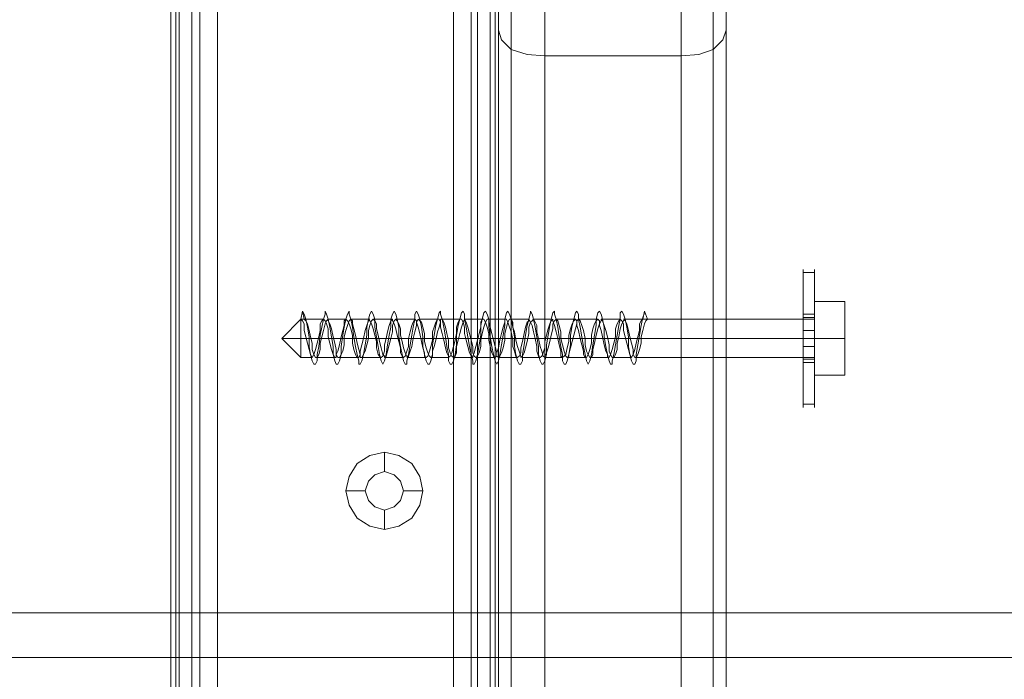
# Model space of a CAD drawing. Header units: millimetres. Extents: x 0 to 74930, y -1933 to 40510.
# Tile 179 of 256: x 38892 to 39022, y 18026 to 18112. Entities that reach past the tile are written whole.
import ezdxf

# ---------------------------------------------------------------- set-up
doc = ezdxf.new("R2010")
doc.units = ezdxf.units.MM
doc.header["$LTSCALE"] = 100
doc.layers.add('T--L9071_TERREIN_INR_Tafels', color=30, linetype='Continuous')

# ---------------------------------------------------------------- blocks, each defined once
blk = doc.blocks.new('Picknicktafel 180x160cm')
at = {"layer": 'T--L9071_TERREIN_INR_Tafels', "color": 30, "lineweight": 0}
for p, q in [((198.64, 0), (198.64, 1589.12)), ((216.58, 0), (216.58, 1589.12)), ((194.21, 1588.06), (194.21, 1.06)), ((220.8, 1588.06), (220.8, 1.06)), ((192.52, 3.59), (192.52, 1585.53)), ((192.52, 1585.53), (192.52, 1540.57)), ((222.49, 3.59), (222.49, 1585.53)), ((222.49, 1540.57), (222.49, 1585.53)), ((149.45, 1311.32), (149.45, 1578.77)), ((149.45, 1578.77), (149.45, 1311.32)), ((150.51, 1578.77), (150.51, 1311.32)), ((153.25, 1578.77), (153.25, 1311.32)), ((155.58, 1311.32), (155.58, 1578.77)), ((186.61, 1578.77), (186.61, 1311.32)), ((186.61, 1578.77), (186.61, 1311.32)), ((189.77, 1578.77), (189.77, 1311.32)), ((192.1, 1578.77), (192.1, 1311.32)), ((192.52, 1311.32), (192.52, 1578.77)), ((149.45, 1329.26), (149.45, 1560.83)), ((150.09, 1560.83), (150.09, 1329.26)), ((152.2, 1560.83), (152.2, 1329.26)), ((155.58, 1329.26), (155.58, 1560.83)), ((155.58, 1560.83), (155.58, 1329.26)), ((186.61, 1329.26), (186.61, 1560.83)), ((188.93, 1560.83), (188.93, 1329.26)), ((191.46, 1560.83), (191.46, 1329.26)), ((192.52, 1329.26), (192.52, 1560.83)), ((192.52, 1560.83), (192.52, 1329.26)), ((192.52, 1540.57), (192.52, 48.55)), ((192.52, 1540.57), (192.52, 1540.57)), ((192.52, 1540.57), (192.94, 1539.3)), ((222.07, 1539.3), (222.49, 1540.57)), ((222.49, 1540.57), (222.49, 48.55)), ((192.94, 1539.3), (194.21, 1538.03)), ((220.8, 1538.03), (222.07, 1539.3)), ((194.21, 1538.03), (196.32, 1537.4)), ((194.21, 1538.03), (194.21, 51.08)), ((218.9, 1537.4), (220.8, 1538.03)), ((220.8, 1538.03), (220.8, 51.08)), ((196.32, 1537.4), (198.64, 1537.19)), ((198.64, 52.14), (198.64, 1537.19)), ((198.64, 1537.19), (216.58, 1537.19)), ((216.58, 1537.19), (218.9, 1537.4)), ((216.58, 1537.19), (216.58, 52.14)), ((216.58, 1537.19), (216.58, 1537.19)), ((175.63, 1484.63), (173.94, 1483.57)), ((177.53, 1485.05), (175.63, 1484.63)), ((179.43, 1484.63), (177.53, 1485.05)), ((177.53, 1485.05), (177.53, 1482.51)), ((181.12, 1483.57), (179.43, 1484.63)), ((173.94, 1483.57), (172.89, 1481.88)), ((182.17, 1481.88), (181.12, 1483.57)), ((175.42, 1481.25), (176.26, 1482.09)), ((176.26, 1482.09), (175.42, 1481.25)), ((176.26, 1482.09), (177.53, 1482.51)), ((177.53, 1482.51), (176.26, 1482.09)), ((177.53, 1482.51), (178.8, 1482.09)), ((178.8, 1482.09), (177.53, 1482.51)), ((178.8, 1482.09), (179.64, 1481.25)), ((179.64, 1481.25), (178.8, 1482.09)), ((172.89, 1481.88), (172.46, 1479.98)), ((175, 1479.98), (175.42, 1481.25)), ((175.42, 1481.25), (175, 1479.98)), ((179.64, 1481.25), (180.06, 1479.98)), ((180.06, 1479.98), (179.64, 1481.25)), ((182.6, 1479.98), (182.17, 1481.88)), ((172.46, 1479.98), (172.89, 1478.08)), ((172.46, 1479.98), (175, 1479.98)), ((175.42, 1478.71), (175, 1479.98)), ((175, 1479.98), (175, 1479.98)), ((175, 1479.98), (175.42, 1478.71)), ((180.06, 1479.98), (179.64, 1478.71)), ((179.64, 1478.71), (180.06, 1479.98)), ((180.06, 1479.98), (180.06, 1479.98)), ((182.6, 1479.98), (180.06, 1479.98)), ((182.17, 1478.08), (182.6, 1479.98)), ((182.6, 1479.98), (182.6, 1479.98)), ((172.89, 1478.08), (173.94, 1476.39)), ((176.26, 1477.87), (175.42, 1478.71)), ((175.42, 1478.71), (176.26, 1477.87)), ((179.64, 1478.71), (178.8, 1477.87)), ((178.8, 1477.87), (179.64, 1478.71)), ((181.12, 1476.39), (182.17, 1478.08)), ((177.53, 1477.45), (176.26, 1477.87)), ((176.26, 1477.87), (177.53, 1477.45)), ((178.8, 1477.87), (177.53, 1477.45)), ((177.53, 1477.45), (178.8, 1477.87)), ((177.53, 1474.91), (177.53, 1477.45)), ((173.94, 1476.39), (175.63, 1475.34)), ((179.43, 1475.34), (181.12, 1476.39)), ((175.63, 1475.34), (177.53, 1474.91)), ((177.53, 1474.91), (179.43, 1475.34)), ((6.12, 1463.94), (1794.09, 1463.94)), ((6.12, 1463.94), (1794.09, 1463.94)), ((1794.09, 1463.94), (6.12, 1463.94)), ((1794.09, 1463.94), (6.12, 1463.94)), ((6.12, 1458.03), (1794.09, 1458.03)), ((6.12, 1458.03), (1794.09, 1458.03)), ((1794.09, 1458.03), (6.12, 1458.03)), ((1794.09, 1458.03), (6.12, 1458.03))]:
    blk.add_line(p, q, dxfattribs=at)
at = {"layer": 'T--L9071_TERREIN_INR_Tafels', "color": 251, "lineweight": 0}
for p, q in [((232.63, 1509.11), (232.63, 1508.69)), ((232.63, 1508.69), (232.63, 1509.11)), ((232.63, 1509.11), (232.63, 1509.11)), ((232.63, 1508.69), (232.63, 1507.21)), ((232.63, 1507.21), (232.63, 1508.69)), ((232.63, 1508.69), (234.1, 1508.69)), ((234.1, 1509.11), (234.1, 1508.69)), ((234.1, 1508.69), (234.1, 1509.11)), ((234.1, 1509.11), (234.1, 1509.11)), ((234.1, 1508.69), (234.1, 1507.21)), ((234.1, 1507.21), (234.1, 1508.69)), ((232.63, 1507.21), (232.63, 1505.31)), ((232.63, 1505.31), (232.63, 1507.21)), ((234.1, 1507.21), (234.1, 1505.31)), ((234.1, 1505.31), (234.1, 1507.21)), ((232.63, 1505.31), (232.63, 1502.78)), ((232.63, 1502.78), (232.63, 1505.31)), ((234.1, 1505.31), (234.1, 1502.78)), ((234.1, 1502.78), (234.1, 1505.31)), ((234.1, 1504.89), (238.11, 1504.89)), ((234.1, 1504.89), (238.11, 1504.89)), ((234.1, 1500.04), (234.1, 1504.89)), ((234.1, 1504.89), (234.1, 1500.04)), ((238.11, 1504.89), (238.11, 1500.04)), ((238.11, 1500.04), (238.11, 1504.89)), ((166.55, 1502.57), (166.76, 1503.62)), ((166.76, 1503.62), (166.98, 1503.2)), ((166.76, 1503.62), (166.98, 1502.57)), ((166.98, 1503.2), (167.19, 1502.57)), ((169.51, 1502.57), (169.72, 1503.2)), ((169.72, 1503.2), (169.72, 1503.62)), ((169.72, 1503.62), (169.93, 1503.2)), ((169.93, 1503.2), (170.14, 1502.57)), ((172.46, 1502.57), (172.68, 1503.2)), ((172.68, 1503.2), (172.89, 1503.62)), ((172.89, 1503.62), (172.89, 1503.2)), ((172.89, 1503.2), (173.1, 1502.57)), ((175.42, 1502.57), (175.63, 1503.2)), ((175.63, 1503.2), (175.84, 1503.62)), ((175.84, 1503.62), (176.05, 1503.2)), ((176.05, 1503.2), (176.26, 1502.57)), ((178.37, 1502.57), (178.59, 1503.2)), ((178.59, 1503.2), (178.8, 1503.62)), ((178.8, 1503.62), (179.01, 1503.2)), ((179.01, 1503.2), (179.22, 1502.57)), ((181.54, 1503.2), (181.75, 1503.62)), ((181.54, 1502.57), (181.54, 1503.2)), ((181.75, 1503.62), (181.96, 1503.2)), ((181.96, 1503.2), (182.17, 1502.57)), ((184.5, 1502.57), (184.71, 1503.41)), ((184.71, 1503.41), (184.92, 1503.62)), ((184.92, 1503.62), (184.92, 1503.2)), ((184.92, 1503.2), (185.13, 1502.57)), ((187.45, 1502.57), (187.66, 1503.41)), ((187.66, 1503.41), (187.87, 1503.62)), ((187.87, 1503.62), (188.08, 1503.2)), ((188.08, 1503.2), (188.08, 1502.57)), ((190.41, 1502.57), (190.62, 1503.41)), ((190.62, 1503.41), (190.83, 1503.62)), ((190.83, 1503.62), (191.04, 1503.2)), ((191.04, 1503.2), (191.25, 1502.57)), ((193.36, 1502.57), (193.57, 1503.41)), ((193.57, 1503.41), (193.78, 1503.62)), ((193.78, 1503.62), (194, 1503.2)), ((194, 1503.2), (194.21, 1502.57)), ((196.53, 1502.57), (196.74, 1503.41)), ((196.74, 1503.41), (196.74, 1503.62)), ((196.74, 1503.62), (196.95, 1503.2)), ((196.95, 1503.2), (197.16, 1502.57)), ((199.48, 1502.57), (199.7, 1503.41)), ((199.7, 1503.41), (199.91, 1503.62)), ((199.91, 1503.62), (199.91, 1503.2)), ((199.91, 1503.2), (200.12, 1502.57)), ((202.44, 1502.57), (202.65, 1503.41)), ((202.65, 1503.41), (202.86, 1503.62)), ((202.86, 1503.62), (203.07, 1503.2)), ((203.07, 1503.2), (203.07, 1502.57)), ((205.39, 1502.57), (205.61, 1503.41)), ((205.61, 1503.41), (205.82, 1503.62)), ((205.82, 1503.62), (206.03, 1503.2)), ((206.03, 1503.2), (206.24, 1502.57)), ((208.56, 1503.41), (208.77, 1503.62)), ((208.56, 1502.57), (208.56, 1503.41)), ((208.77, 1503.62), (208.98, 1503.2)), ((208.98, 1503.2), (209.19, 1502.57)), ((211.31, 1501.72), (211.52, 1502.78)), ((211.52, 1502.57), (211.73, 1503.62)), ((211.52, 1502.78), (211.73, 1503.41)), ((211.73, 1503.62), (212.15, 1502.57)), ((211.73, 1503.41), (211.73, 1503.62)), ((232.63, 1502.78), (232.63, 1503.2)), ((232.63, 1503.2), (232.63, 1502.78)), ((232.63, 1503.2), (234.1, 1503.2)), ((232.63, 1501.72), (232.63, 1502.78)), ((232.63, 1502.78), (232.63, 1501.72)), ((232.63, 1502.78), (232.63, 1500.04)), ((232.63, 1500.04), (232.63, 1502.78)), ((232.63, 1502.78), (234.1, 1502.78)), ((234.1, 1503.2), (234.1, 1502.78)), ((234.1, 1502.78), (234.1, 1503.2)), ((234.1, 1503.2), (234.1, 1503.2)), ((234.1, 1502.78), (234.1, 1500.04)), ((234.1, 1500.04), (234.1, 1502.78)), ((234.1, 1502.78), (234.1, 1501.72)), ((234.1, 1501.72), (234.1, 1502.78)), ((164.02, 1500.04), (166.55, 1502.57)), ((166.55, 1502.15), (166.55, 1502.57)), ((166.55, 1502.57), (166.55, 1502.15)), ((166.55, 1502.57), (166.98, 1502.57)), ((166.76, 1502.36), (166.55, 1502.57)), ((166.98, 1502.57), (166.55, 1502.57)), ((166.55, 1501.3), (166.55, 1502.15)), ((166.55, 1502.15), (166.55, 1501.3)), ((166.98, 1501.94), (166.76, 1502.36)), ((166.98, 1502.57), (167.19, 1502.36)), ((169.51, 1502.57), (166.98, 1502.57)), ((166.98, 1501.09), (166.98, 1501.94)), ((167.19, 1502.57), (167.4, 1501.51)), ((167.19, 1502.36), (167.4, 1501.94)), ((167.4, 1501.94), (167.61, 1501.09)), ((167.4, 1501.51), (167.61, 1500.25)), ((169.3, 1502.36), (169.09, 1501.94)), ((169.09, 1501.94), (169.09, 1501.09)), ((169.09, 1500.46), (169.3, 1501.51)), ((169.3, 1501.51), (169.51, 1502.57)), ((169.51, 1502.57), (169.3, 1502.36)), ((169.72, 1502.36), (169.51, 1502.57)), ((169.51, 1501.09), (169.72, 1501.94)), ((169.72, 1501.94), (169.93, 1502.36)), ((169.93, 1501.94), (169.72, 1502.36)), ((169.93, 1502.36), (170.14, 1502.57)), ((170.14, 1501.3), (169.93, 1501.94)), ((170.14, 1502.57), (170.35, 1501.51)), ((170.14, 1502.57), (170.14, 1502.36)), ((172.46, 1502.57), (170.14, 1502.57)), ((170.14, 1502.36), (170.35, 1501.94)), ((170.35, 1501.94), (170.56, 1501.3)), ((170.35, 1501.51), (170.56, 1500.25)), ((172.25, 1501.72), (172.04, 1501.09)), ((172.04, 1500.46), (172.25, 1501.51)), ((172.25, 1501.51), (172.46, 1502.57)), ((172.46, 1502.57), (172.25, 1502.36)), ((172.25, 1502.36), (172.25, 1501.72)), ((172.68, 1502.36), (172.46, 1502.57)), ((172.46, 1501.09), (172.68, 1501.72)), ((172.68, 1501.72), (172.89, 1502.36)), ((172.89, 1501.94), (172.68, 1502.36)), ((172.89, 1502.36), (173.1, 1502.57)), ((173.1, 1501.3), (172.89, 1501.94)), ((173.1, 1502.57), (173.31, 1501.51)), ((173.1, 1502.57), (173.31, 1502.36)), ((175.63, 1502.57), (173.1, 1502.57)), ((173.31, 1502.36), (173.31, 1501.94)), ((173.31, 1501.94), (173.52, 1501.3)), ((173.31, 1501.51), (173.52, 1500.25)), ((175.21, 1501.72), (175, 1501.09)), ((175.21, 1501.51), (175.42, 1502.57)), ((175.42, 1502.36), (175.21, 1501.72)), ((175.21, 1500.46), (175.21, 1501.51)), ((175.63, 1502.36), (175.42, 1502.57)), ((175.42, 1502.57), (175.42, 1502.36)), ((175.42, 1501.09), (175.63, 1501.72)), ((175.63, 1501.72), (175.84, 1502.36)), ((175.84, 1501.94), (175.63, 1502.36)), ((175.84, 1502.36), (176.05, 1502.57)), ((176.05, 1501.3), (175.84, 1501.94)), ((176.05, 1502.57), (176.26, 1502.36)), ((178.59, 1502.57), (176.05, 1502.57)), ((176.26, 1502.57), (176.26, 1501.51)), ((176.26, 1502.36), (176.47, 1501.94)), ((176.26, 1501.51), (176.47, 1500.25)), ((176.47, 1501.94), (176.47, 1501.3)), ((178.16, 1501.72), (177.95, 1500.88)), ((178.37, 1502.36), (178.16, 1501.72)), ((178.16, 1500.46), (178.37, 1501.51)), ((178.37, 1501.51), (178.37, 1502.57)), ((178.59, 1502.57), (178.37, 1502.36)), ((178.59, 1502.36), (178.59, 1502.57)), ((178.59, 1501.72), (178.8, 1502.36)), ((178.8, 1501.94), (178.59, 1502.36)), ((178.59, 1500.88), (178.59, 1501.72)), ((178.8, 1502.36), (179.01, 1502.57)), ((179.01, 1501.3), (178.8, 1501.94)), ((179.01, 1502.57), (179.22, 1502.36)), ((181.54, 1502.57), (179.01, 1502.57)), ((179.22, 1502.57), (179.43, 1501.51)), ((179.22, 1502.36), (179.43, 1501.94)), ((179.43, 1501.94), (179.64, 1501.3)), ((179.43, 1501.51), (179.43, 1500.25)), ((181.12, 1501.72), (180.91, 1500.88)), ((181.33, 1502.15), (181.12, 1501.72)), ((181.12, 1500.46), (181.33, 1501.51)), ((181.33, 1501.51), (181.54, 1502.57)), ((181.54, 1502.57), (181.33, 1502.15)), ((181.75, 1502.36), (181.54, 1502.57)), ((181.54, 1500.88), (181.75, 1501.72)), ((181.75, 1502.15), (181.96, 1502.57)), ((181.75, 1502.15), (181.75, 1502.36)), ((181.75, 1501.72), (181.75, 1502.15)), ((181.96, 1501.51), (181.75, 1502.15)), ((181.96, 1502.57), (182.17, 1502.36)), ((182.17, 1500.67), (181.96, 1501.51)), ((182.17, 1502.57), (182.39, 1501.51)), ((184.5, 1502.57), (182.17, 1502.57)), ((182.17, 1502.36), (182.39, 1502.15)), ((182.39, 1502.15), (182.6, 1501.51)), ((182.39, 1501.51), (182.6, 1500.25)), ((182.6, 1501.51), (182.81, 1500.67)), ((184.07, 1501.51), (183.86, 1500.88)), ((184.29, 1502.15), (184.07, 1501.51)), ((184.07, 1500.46), (184.29, 1501.72)), ((184.29, 1501.72), (184.5, 1502.57)), ((184.5, 1502.57), (184.29, 1502.15)), ((184.71, 1502.57), (184.5, 1502.57)), ((184.5, 1500.88), (184.71, 1501.51)), ((184.92, 1502.15), (184.71, 1502.57)), ((184.71, 1501.51), (184.92, 1502.15)), ((184.92, 1502.15), (184.92, 1502.57)), ((184.92, 1502.57), (185.13, 1502.57)), ((184.92, 1501.51), (184.92, 1502.15)), ((185.13, 1500.67), (184.92, 1501.51)), ((185.13, 1502.57), (185.34, 1501.51)), ((185.13, 1502.57), (185.34, 1502.15)), ((187.45, 1502.57), (185.13, 1502.57)), ((185.34, 1502.15), (185.55, 1501.51)), ((185.34, 1501.51), (185.55, 1500.25)), ((185.55, 1501.51), (185.76, 1500.67)), ((187.24, 1502.15), (187.03, 1501.51)), ((187.03, 1500.46), (187.24, 1501.72)), ((187.03, 1501.51), (187.03, 1500.67)), ((187.24, 1501.72), (187.45, 1502.57)), ((187.45, 1502.57), (187.24, 1502.15)), ((187.66, 1502.57), (187.45, 1502.57)), ((187.45, 1500.67), (187.66, 1501.51)), ((187.87, 1502.15), (187.66, 1502.57)), ((187.66, 1501.51), (187.87, 1502.15)), ((187.87, 1502.15), (188.08, 1502.57)), ((188.08, 1501.51), (187.87, 1502.15)), ((188.08, 1502.57), (188.3, 1501.51)), ((188.08, 1502.57), (188.3, 1502.15)), ((190.62, 1502.57), (188.08, 1502.57)), ((188.08, 1500.67), (188.08, 1501.51)), ((188.3, 1502.15), (188.51, 1501.51)), ((188.3, 1501.51), (188.51, 1500.25)), ((188.51, 1501.51), (188.72, 1500.67)), ((190.2, 1501.51), (189.98, 1500.67)), ((190.2, 1501.72), (190.41, 1502.57)), ((190.41, 1502.57), (190.2, 1502.15)), ((190.2, 1502.15), (190.2, 1501.51)), ((190.2, 1500.46), (190.2, 1501.72)), ((190.62, 1502.57), (190.41, 1502.57)), ((190.41, 1500.67), (190.62, 1501.51)), ((190.83, 1502.15), (190.62, 1502.57)), ((190.62, 1501.51), (190.83, 1502.15)), ((190.83, 1502.15), (191.04, 1502.57)), ((191.04, 1501.51), (190.83, 1502.15)), ((191.04, 1502.57), (191.25, 1502.57)), ((193.57, 1502.57), (191.04, 1502.57)), ((191.25, 1500.67), (191.04, 1501.51)), ((191.25, 1502.57), (191.25, 1501.51)), ((191.25, 1502.57), (191.25, 1502.15)), ((191.25, 1502.15), (191.46, 1501.51)), ((191.25, 1501.51), (191.46, 1500.25)), ((191.46, 1501.51), (191.67, 1500.67)), ((193.15, 1501.51), (192.94, 1500.67)), ((193.36, 1502.15), (193.15, 1501.51)), ((193.15, 1500.46), (193.36, 1501.72)), ((193.36, 1501.72), (193.36, 1502.57)), ((193.57, 1502.57), (193.36, 1502.57)), ((193.36, 1502.57), (193.36, 1502.15)), ((193.36, 1500.67), (193.57, 1501.51)), ((193.78, 1502.15), (193.57, 1502.57)), ((193.57, 1501.51), (193.78, 1502.15)), ((193.78, 1502.15), (194, 1502.57)), ((194, 1501.51), (193.78, 1502.15)), ((194, 1502.57), (194.21, 1502.57)), ((196.53, 1502.57), (194, 1502.57)), ((194.21, 1500.88), (194, 1501.51)), ((194.21, 1502.57), (194.42, 1501.51)), ((194.21, 1502.57), (194.42, 1502.15)), ((194.42, 1502.15), (194.42, 1501.51)), ((194.42, 1501.51), (194.63, 1500.25)), ((194.42, 1501.51), (194.63, 1500.88)), ((196.11, 1501.51), (195.9, 1500.67)), ((196.32, 1502.15), (196.11, 1501.51)), ((196.11, 1500.46), (196.32, 1501.72)), ((196.32, 1501.72), (196.53, 1502.57)), ((196.53, 1502.36), (196.32, 1502.15)), ((196.74, 1502.15), (196.53, 1502.57)), ((196.53, 1502.57), (196.53, 1502.36)), ((196.53, 1501.51), (196.74, 1502.15)), ((196.53, 1500.67), (196.53, 1501.51)), ((196.74, 1502.15), (196.95, 1502.36)), ((196.95, 1501.72), (196.74, 1502.15)), ((196.95, 1502.36), (197.16, 1502.57)), ((197.16, 1500.88), (196.95, 1501.72)), ((197.16, 1502.57), (197.37, 1501.51)), ((197.16, 1502.57), (197.37, 1502.15)), ((199.48, 1502.57), (197.16, 1502.57)), ((197.37, 1502.15), (197.58, 1501.72)), ((197.37, 1501.51), (197.58, 1500.25)), ((197.58, 1501.72), (197.58, 1500.88)), ((199.27, 1501.94), (199.06, 1501.3)), ((199.06, 1500.46), (199.27, 1501.72)), ((199.27, 1501.72), (199.48, 1502.57)), ((199.48, 1502.36), (199.27, 1501.94)), ((199.7, 1502.57), (199.48, 1502.36)), ((199.7, 1502.36), (199.7, 1502.57)), ((199.7, 1501.94), (199.91, 1502.36)), ((199.91, 1501.72), (199.7, 1502.36)), ((199.7, 1501.3), (199.7, 1501.94)), ((199.91, 1502.36), (200.12, 1502.57)), ((200.12, 1500.88), (199.91, 1501.72)), ((200.12, 1502.57), (200.33, 1501.51)), ((200.12, 1502.57), (200.33, 1502.36)), ((202.65, 1502.57), (200.12, 1502.57)), ((200.33, 1502.36), (200.54, 1501.72)), ((200.33, 1501.51), (200.54, 1500.25)), ((200.54, 1501.72), (200.75, 1500.88)), ((202.23, 1501.94), (202.02, 1501.3)), ((202.02, 1500.46), (202.23, 1501.72)), ((202.23, 1501.72), (202.44, 1502.57)), ((202.44, 1502.36), (202.23, 1501.94)), ((202.65, 1502.57), (202.44, 1502.36)), ((202.86, 1502.36), (202.65, 1502.57)), ((202.65, 1501.3), (202.86, 1501.94)), ((202.86, 1502.36), (203.07, 1502.57)), ((202.86, 1501.94), (202.86, 1502.36)), ((202.86, 1501.72), (202.86, 1502.36)), ((203.07, 1501.09), (202.86, 1501.72)), ((203.07, 1502.57), (203.28, 1501.51)), ((203.07, 1502.57), (203.28, 1502.36)), ((205.61, 1502.57), (203.07, 1502.57)), ((203.28, 1502.36), (203.49, 1501.72)), ((203.28, 1501.51), (203.49, 1500.25)), ((203.49, 1501.72), (203.71, 1501.09)), ((205.18, 1501.94), (204.97, 1501.3)), ((205.39, 1502.36), (205.18, 1501.94)), ((205.18, 1500.46), (205.39, 1501.72)), ((205.39, 1501.72), (205.39, 1502.57)), ((205.61, 1502.57), (205.39, 1502.36)), ((205.82, 1502.36), (205.61, 1502.57)), ((205.61, 1501.3), (205.82, 1501.94)), ((205.82, 1501.94), (206.03, 1502.36)), ((205.82, 1501.72), (205.82, 1502.36)), ((206.03, 1501.09), (205.82, 1501.72)), ((206.03, 1502.36), (206.03, 1502.57)), ((206.03, 1502.57), (206.24, 1502.36)), ((208.56, 1502.57), (206.03, 1502.57)), ((206.24, 1502.57), (206.45, 1501.51)), ((206.24, 1502.36), (206.45, 1501.72)), ((206.45, 1501.72), (206.66, 1501.09)), ((206.45, 1501.51), (206.45, 1500.25)), ((208.14, 1501.94), (207.93, 1501.3)), ((208.35, 1502.36), (208.14, 1501.94)), ((208.14, 1500.46), (208.35, 1501.72)), ((208.35, 1501.72), (208.56, 1502.57)), ((208.56, 1502.57), (208.35, 1502.36)), ((208.77, 1502.36), (208.56, 1502.57)), ((208.56, 1501.3), (208.77, 1501.94)), ((208.77, 1501.94), (208.98, 1502.36)), ((208.98, 1501.94), (208.77, 1502.36)), ((208.98, 1502.36), (209.19, 1502.57)), ((211.52, 1502.57), (208.98, 1502.57)), ((208.98, 1501.09), (208.98, 1501.94)), ((209.19, 1502.57), (209.41, 1501.51)), ((209.19, 1502.57), (209.19, 1502.36)), ((209.19, 1502.36), (209.41, 1501.94)), ((209.41, 1501.94), (209.62, 1501.09)), ((209.41, 1501.51), (209.62, 1500.25)), ((211.31, 1502.36), (211.09, 1501.94)), ((211.09, 1501.94), (211.09, 1501.09)), ((211.09, 1500.46), (211.31, 1501.72)), ((211.52, 1502.57), (211.31, 1502.36)), ((212.15, 1502.57), (211.52, 1502.57)), ((212.15, 1502.57), (211.52, 1502.57)), ((211.52, 1501.09), (211.73, 1501.94)), ((211.73, 1501.94), (211.94, 1502.36)), ((211.94, 1502.36), (212.15, 1502.57)), ((234.1, 1502.57), (212.15, 1502.57)), ((232.63, 1500.04), (232.63, 1501.72)), ((232.63, 1501.72), (232.63, 1500.04)), ((234.1, 1502.15), (234.1, 1502.57)), ((234.1, 1502.57), (234.1, 1502.15)), ((234.1, 1501.3), (234.1, 1502.15)), ((234.1, 1502.15), (234.1, 1501.3)), ((234.1, 1501.72), (234.1, 1500.04)), ((234.1, 1500.04), (234.1, 1501.72)), ((166.55, 1500.04), (166.55, 1501.3)), ((166.55, 1501.3), (166.55, 1500.04)), ((167.19, 1500.25), (166.98, 1501.09)), ((167.4, 1499.4), (167.19, 1500.25)), ((167.61, 1501.09), (167.82, 1500.25)), ((167.61, 1500.25), (167.61, 1498.98)), ((167.82, 1500.25), (168.03, 1499.4)), ((168.88, 1500.25), (168.66, 1499.4)), ((169.09, 1501.09), (168.88, 1500.25)), ((168.88, 1498.98), (169.09, 1500.46)), ((169.09, 1499.4), (169.3, 1500.25)), ((169.3, 1500.25), (169.51, 1501.09)), ((170.14, 1500.25), (170.14, 1501.3)), ((170.35, 1499.4), (170.14, 1500.25)), ((170.56, 1501.3), (170.78, 1500.25)), ((170.56, 1500.25), (170.78, 1498.98)), ((170.78, 1500.25), (170.99, 1499.4)), ((171.83, 1500.25), (171.62, 1499.19)), ((172.04, 1501.09), (171.83, 1500.25)), ((171.83, 1498.98), (172.04, 1500.46)), ((172.25, 1500.25), (172.46, 1501.09)), ((172.25, 1499.19), (172.25, 1500.25)), ((173.31, 1500.46), (173.1, 1501.3)), ((173.31, 1499.4), (173.31, 1500.46)), ((173.52, 1501.3), (173.73, 1500.46)), ((173.52, 1500.25), (173.73, 1498.98)), ((173.73, 1500.46), (173.94, 1499.4)), ((175, 1501.09), (174.79, 1500.04)), ((175, 1499.19), (175.21, 1500.46)), ((175.42, 1500.04), (175.42, 1501.09)), ((176.26, 1500.46), (176.05, 1501.3)), ((176.47, 1499.61), (176.26, 1500.46)), ((176.47, 1501.3), (176.69, 1500.46)), ((176.47, 1500.25), (176.69, 1498.98)), ((176.69, 1500.46), (176.9, 1499.61)), ((177.95, 1500.88), (177.74, 1500.04)), ((177.95, 1499.19), (178.16, 1500.46)), ((178.37, 1500.04), (178.59, 1500.88)), ((179.22, 1500.46), (179.01, 1501.3)), ((179.43, 1499.61), (179.22, 1500.46)), ((179.43, 1500.25), (179.64, 1498.98)), ((179.64, 1501.3), (179.64, 1500.46)), ((179.64, 1500.46), (179.85, 1499.61)), ((180.91, 1500.88), (180.7, 1500.04)), ((180.91, 1499.19), (181.12, 1500.46)), ((181.33, 1500.04), (181.54, 1500.88)), ((182.39, 1499.61), (182.17, 1500.67)), ((182.6, 1500.25), (182.6, 1498.98)), ((182.81, 1500.67), (182.81, 1499.61)), ((183.86, 1500.88), (183.86, 1499.82)), ((183.86, 1499.19), (184.07, 1500.46)), ((184.29, 1499.82), (184.5, 1500.88)), ((185.34, 1499.82), (185.13, 1500.67)), ((185.55, 1500.25), (185.76, 1498.98)), ((185.76, 1500.67), (185.97, 1499.82)), ((187.03, 1500.67), (186.82, 1499.82)), ((187.03, 1499.19), (187.03, 1500.46)), ((187.24, 1499.82), (187.45, 1500.67)), ((188.3, 1499.82), (188.08, 1500.67)), ((188.51, 1500.25), (188.72, 1498.98)), ((188.72, 1500.67), (188.93, 1499.82)), ((189.98, 1500.67), (189.77, 1499.82)), ((189.98, 1499.19), (190.2, 1500.46)), ((190.2, 1499.82), (190.41, 1500.67)), ((191.25, 1499.82), (191.25, 1500.67)), ((191.46, 1500.25), (191.67, 1498.98)), ((191.67, 1500.67), (191.88, 1499.82)), ((192.94, 1500.67), (192.73, 1499.82)), ((192.94, 1499.19), (193.15, 1500.46)), ((193.36, 1499.82), (193.36, 1500.67)), ((194.42, 1499.82), (194.21, 1500.88)), ((194.63, 1500.88), (194.84, 1499.82)), ((194.63, 1500.25), (194.63, 1498.98)), ((195.9, 1500.67), (195.68, 1499.61)), ((195.9, 1499.19), (196.11, 1500.46)), ((196.32, 1499.61), (196.53, 1500.67)), ((197.37, 1500.04), (197.16, 1500.88)), ((197.58, 1500.88), (197.8, 1500.04)), ((197.58, 1500.25), (197.8, 1498.98)), ((198.85, 1500.46), (198.64, 1499.61)), ((199.06, 1501.3), (198.85, 1500.46)), ((198.85, 1499.19), (199.06, 1500.46)), ((199.27, 1499.61), (199.48, 1500.46)), ((199.48, 1500.46), (199.7, 1501.3)), ((200.33, 1500.04), (200.12, 1500.88)), ((200.54, 1500.25), (200.75, 1498.98)), ((200.75, 1500.88), (200.75, 1500.04)), ((202.02, 1501.3), (201.81, 1500.46)), ((201.81, 1500.46), (201.81, 1499.61)), ((202.02, 1499.19), (202.02, 1500.46)), ((202.23, 1499.61), (202.44, 1500.46)), ((202.44, 1500.46), (202.65, 1501.3)), ((203.28, 1500.04), (203.07, 1501.09)), ((203.49, 1500.25), (203.71, 1498.98)), ((203.71, 1501.09), (203.92, 1500.04)), ((204.97, 1501.3), (204.76, 1500.46)), ((204.76, 1500.46), (204.76, 1499.4)), ((204.97, 1499.19), (205.18, 1500.46)), ((205.18, 1499.4), (205.39, 1500.46)), ((205.39, 1500.46), (205.61, 1501.3)), ((206.24, 1500.25), (206.03, 1501.09)), ((206.45, 1499.19), (206.24, 1500.25)), ((206.45, 1500.25), (206.66, 1498.98)), ((206.66, 1501.09), (206.87, 1500.25)), ((206.87, 1500.25), (207.08, 1499.19)), ((207.93, 1500.25), (207.72, 1499.4)), ((207.93, 1501.3), (207.93, 1500.25)), ((207.93, 1499.19), (208.14, 1500.46)), ((208.14, 1499.4), (208.35, 1500.25)), ((208.35, 1500.25), (208.56, 1501.3)), ((209.19, 1500.25), (208.98, 1501.09)), ((209.41, 1499.4), (209.19, 1500.25)), ((209.62, 1501.09), (209.83, 1500.25)), ((209.62, 1500.25), (209.62, 1498.98)), ((209.83, 1500.25), (210.04, 1499.4)), ((210.88, 1500.25), (210.67, 1499.4)), ((211.09, 1501.09), (210.88, 1500.25)), ((210.88, 1499.19), (211.09, 1500.46)), ((211.31, 1500.25), (211.52, 1501.09)), ((211.31, 1499.4), (211.31, 1500.25)), ((232.63, 1501.09), (234.1, 1501.09)), ((234.1, 1500.04), (234.1, 1501.3)), ((234.1, 1501.3), (234.1, 1500.04)), ((164.02, 1500.04), (166.55, 1497.5)), ((164.02, 1500.04), (166.55, 1500.04)), ((164.02, 1500.04), (166.55, 1500.04)), ((166.55, 1498.77), (166.55, 1500.04)), ((166.55, 1500.04), (166.55, 1498.77)), ((168.88, 1500.04), (166.55, 1500.04)), ((167.4, 1500.04), (166.55, 1500.04)), ((167.61, 1498.56), (167.4, 1499.4)), ((167.61, 1498.98), (167.82, 1497.92)), ((170.35, 1500.04), (167.82, 1500.04)), ((168.03, 1499.4), (168.03, 1498.56)), ((168.66, 1499.4), (168.45, 1498.56)), ((168.66, 1497.92), (168.88, 1498.98)), ((169.09, 1498.56), (169.09, 1499.4)), ((171.83, 1500.04), (169.3, 1500.04)), ((170.56, 1498.56), (170.35, 1499.4)), ((173.31, 1500.04), (170.78, 1500.04)), ((170.78, 1498.98), (170.78, 1497.92)), ((170.99, 1499.4), (171.2, 1498.56)), ((171.62, 1499.19), (171.41, 1498.35)), ((171.83, 1497.92), (171.83, 1498.98)), ((172.04, 1498.35), (172.25, 1499.19)), ((174.79, 1500.04), (172.25, 1500.04)), ((173.52, 1498.56), (173.31, 1499.4)), ((176.26, 1500.04), (173.73, 1500.04)), ((173.73, 1498.98), (173.94, 1497.92)), ((173.94, 1499.4), (174.15, 1498.56)), ((174.57, 1499.19), (174.36, 1498.35)), ((174.79, 1500.04), (174.57, 1499.19)), ((174.79, 1497.92), (175, 1499.19)), ((175, 1498.35), (175.21, 1499.19)), ((175.21, 1499.19), (175.42, 1500.04)), ((177.74, 1500.04), (175.42, 1500.04)), ((176.47, 1498.77), (176.47, 1499.61)), ((176.69, 1498.98), (176.9, 1497.92)), ((179.22, 1500.04), (176.9, 1500.04)), ((176.9, 1499.61), (177.11, 1498.77)), ((177.74, 1500.04), (177.53, 1499.19)), ((177.53, 1499.19), (177.53, 1498.35)), ((177.74, 1497.92), (177.95, 1499.19)), ((177.95, 1498.35), (178.16, 1499.19)), ((178.16, 1499.19), (178.37, 1500.04)), ((180.7, 1500.04), (178.37, 1500.04)), ((179.64, 1498.77), (179.43, 1499.61)), ((179.64, 1498.98), (179.85, 1497.92)), ((182.39, 1500.04), (179.85, 1500.04)), ((179.85, 1499.61), (180.06, 1498.77)), ((180.7, 1498.98), (180.49, 1498.35)), ((180.7, 1500.04), (180.7, 1498.98)), ((180.7, 1497.92), (180.91, 1499.19)), ((180.91, 1498.35), (181.12, 1498.98)), ((181.12, 1498.98), (181.33, 1500.04)), ((183.86, 1500.04), (181.33, 1500.04)), ((182.6, 1498.77), (182.39, 1499.61)), ((182.6, 1498.98), (182.81, 1497.92)), ((185.34, 1500.04), (182.81, 1500.04)), ((182.81, 1499.61), (183.02, 1498.77)), ((183.65, 1498.98), (183.44, 1498.35)), ((183.86, 1499.82), (183.65, 1498.98)), ((183.86, 1497.92), (183.86, 1499.19)), ((183.86, 1498.35), (184.07, 1498.98)), ((184.07, 1498.98), (184.29, 1499.82)), ((186.82, 1500.04), (184.29, 1500.04)), ((185.55, 1498.77), (185.34, 1499.82)), ((188.3, 1500.04), (185.76, 1500.04)), ((185.76, 1498.98), (185.97, 1497.92)), ((185.97, 1499.82), (185.97, 1498.77)), ((186.61, 1498.98), (186.4, 1498.14)), ((186.82, 1499.82), (186.61, 1498.98)), ((186.82, 1497.92), (187.03, 1499.19)), ((187.03, 1498.98), (187.24, 1499.82)), ((187.03, 1498.14), (187.03, 1498.98)), ((189.77, 1500.04), (187.24, 1500.04)), ((188.51, 1498.98), (188.3, 1499.82)), ((188.72, 1498.14), (188.51, 1498.98)), ((188.72, 1498.98), (188.93, 1497.92)), ((191.25, 1500.04), (188.93, 1500.04)), ((188.93, 1499.82), (189.14, 1498.98)), ((189.14, 1498.98), (189.14, 1498.14)), ((189.56, 1498.98), (189.35, 1498.14)), ((189.77, 1499.82), (189.56, 1498.98)), ((189.77, 1497.92), (189.98, 1499.19)), ((189.98, 1498.14), (190.2, 1498.98)), ((190.2, 1498.98), (190.2, 1499.82)), ((192.73, 1500.04), (190.41, 1500.04)), ((191.46, 1498.98), (191.25, 1499.82)), ((191.67, 1498.14), (191.46, 1498.98)), ((191.67, 1498.98), (191.88, 1497.92)), ((194.21, 1500.04), (191.88, 1500.04)), ((191.88, 1499.82), (192.1, 1498.98)), ((192.1, 1498.98), (192.31, 1498.14)), ((192.73, 1499.82), (192.52, 1498.77)), ((192.73, 1497.92), (192.94, 1499.19)), ((193.15, 1498.77), (193.36, 1499.82)), ((195.9, 1500.04), (193.36, 1500.04)), ((194.42, 1498.98), (194.42, 1499.82)), ((194.63, 1498.35), (194.42, 1498.98)), ((194.63, 1498.98), (194.84, 1497.92)), ((197.37, 1500.04), (194.84, 1500.04)), ((194.84, 1499.82), (195.05, 1498.98)), ((195.05, 1498.98), (195.26, 1498.35)), ((195.68, 1499.61), (195.47, 1498.77)), ((195.68, 1497.92), (195.9, 1499.19)), ((196.11, 1498.77), (196.32, 1499.61)), ((198.85, 1500.04), (196.32, 1500.04)), ((197.58, 1498.98), (197.37, 1500.04)), ((197.58, 1498.35), (197.58, 1498.98)), ((197.8, 1500.04), (198.01, 1498.98)), ((200.33, 1500.04), (197.8, 1500.04)), ((197.8, 1498.98), (197.8, 1497.92)), ((198.01, 1498.98), (198.22, 1498.35)), ((198.64, 1499.61), (198.64, 1498.77)), ((198.85, 1497.92), (198.85, 1499.19)), ((199.06, 1498.77), (199.27, 1499.61)), ((201.81, 1500.04), (199.27, 1500.04)), ((200.54, 1499.19), (200.33, 1500.04)), ((200.75, 1498.35), (200.54, 1499.19)), ((200.75, 1500.04), (200.96, 1499.19)), ((203.28, 1500.04), (200.75, 1500.04)), ((200.75, 1498.98), (200.96, 1497.92)), ((200.96, 1499.19), (201.17, 1498.35)), ((201.81, 1499.61), (201.59, 1498.77)), ((201.81, 1497.92), (202.02, 1499.19)), ((202.02, 1498.77), (202.23, 1499.61)), ((204.76, 1500.04), (202.23, 1500.04)), ((203.49, 1499.19), (203.28, 1500.04)), ((203.71, 1498.35), (203.49, 1499.19)), ((203.71, 1498.98), (203.92, 1497.92)), ((203.92, 1500.04), (203.92, 1499.19)), ((206.24, 1500.04), (203.92, 1500.04)), ((203.92, 1499.19), (204.13, 1498.35)), ((204.76, 1499.4), (204.55, 1498.56)), ((204.76, 1497.92), (204.97, 1499.19)), ((204.97, 1498.56), (205.18, 1499.4)), ((207.72, 1500.04), (205.39, 1500.04)), ((206.66, 1498.35), (206.45, 1499.19)), ((206.66, 1498.98), (206.87, 1497.92)), ((209.19, 1500.04), (206.87, 1500.04)), ((207.08, 1499.19), (207.08, 1498.35)), ((207.72, 1499.4), (207.51, 1498.56)), ((207.72, 1497.92), (207.93, 1499.19)), ((208.14, 1498.56), (208.14, 1499.4)), ((210.88, 1500.04), (208.35, 1500.04)), ((209.62, 1498.56), (209.41, 1499.4)), ((209.62, 1498.98), (209.83, 1497.92)), ((234.1, 1500.04), (209.83, 1500.04)), ((210.04, 1499.4), (210.25, 1498.56)), ((210.67, 1499.4), (210.46, 1498.56)), ((210.67, 1497.92), (210.88, 1499.19)), ((211.09, 1498.56), (211.31, 1499.4)), ((234.1, 1500.04), (211.31, 1500.04)), ((232.63, 1498.35), (232.63, 1500.04)), ((232.63, 1500.04), (232.63, 1498.35)), ((232.63, 1500.04), (232.63, 1497.29)), ((232.63, 1497.29), (232.63, 1500.04)), ((232.63, 1498.98), (234.1, 1498.98)), ((234.1, 1500.04), (238.11, 1500.04)), ((234.1, 1500.04), (238.11, 1500.04)), ((234.1, 1498.77), (234.1, 1500.04)), ((234.1, 1500.04), (234.1, 1498.77)), ((234.1, 1500.04), (234.1, 1495.18)), ((234.1, 1495.18), (234.1, 1500.04)), ((234.1, 1500.04), (234.1, 1500.04)), ((234.1, 1500.04), (234.1, 1497.29)), ((234.1, 1497.29), (234.1, 1500.04)), ((234.1, 1500.04), (234.1, 1498.35)), ((234.1, 1498.35), (234.1, 1500.04)), ((238.11, 1500.04), (238.11, 1495.18)), ((238.11, 1495.18), (238.11, 1500.04)), ((166.55, 1497.92), (166.55, 1498.77)), ((166.55, 1498.77), (166.55, 1497.92)), ((166.55, 1497.5), (166.55, 1497.92)), ((166.55, 1497.92), (166.55, 1497.5)), ((166.55, 1497.5), (166.55, 1497.5)), ((168.03, 1497.5), (166.55, 1497.5)), ((167.82, 1497.92), (167.61, 1498.56)), ((167.82, 1497.92), (168.03, 1497.08)), ((168.03, 1497.5), (167.82, 1497.92)), ((168.03, 1498.56), (168.24, 1497.92)), ((168.24, 1497.92), (168.03, 1497.5)), ((168.45, 1498.56), (168.24, 1497.92)), ((168.24, 1497.92), (168.45, 1497.5)), ((168.45, 1497.5), (168.66, 1497.5)), ((168.66, 1497.08), (168.66, 1497.92)), ((168.66, 1497.5), (168.88, 1497.92)), ((170.99, 1497.5), (168.66, 1497.5)), ((168.88, 1497.92), (169.09, 1498.56)), ((170.78, 1497.92), (170.56, 1498.56)), ((170.78, 1497.92), (170.99, 1497.08)), ((170.99, 1497.5), (170.78, 1497.92)), ((171.2, 1497.5), (170.99, 1497.5)), ((171.2, 1498.56), (171.2, 1497.92)), ((171.41, 1498.35), (171.2, 1497.92)), ((171.2, 1497.92), (171.41, 1497.5)), ((171.2, 1497.92), (171.2, 1497.5)), ((171.41, 1497.5), (171.62, 1497.5)), ((171.62, 1497.08), (171.83, 1497.92)), ((171.62, 1497.5), (171.83, 1497.92)), ((173.94, 1497.5), (171.62, 1497.5)), ((171.83, 1497.92), (172.04, 1498.35)), ((173.73, 1497.92), (173.52, 1498.56)), ((173.94, 1497.5), (173.73, 1497.92)), ((173.94, 1497.92), (174.15, 1497.08)), ((174.15, 1497.5), (173.94, 1497.5)), ((174.15, 1498.56), (174.36, 1497.92)), ((174.36, 1497.92), (174.15, 1497.5)), ((174.36, 1498.35), (174.36, 1497.92)), ((174.36, 1497.92), (174.36, 1497.5)), ((174.36, 1497.5), (174.57, 1497.5)), ((174.57, 1497.08), (174.79, 1497.92)), ((174.57, 1497.5), (174.79, 1497.92)), ((177.11, 1497.5), (174.57, 1497.5)), ((174.79, 1497.92), (175, 1498.35)), ((176.69, 1497.92), (176.47, 1498.77)), ((176.9, 1497.71), (176.69, 1497.92)), ((176.9, 1497.92), (177.11, 1497.08)), ((177.11, 1497.5), (176.9, 1497.71)), ((177.11, 1498.77), (177.32, 1497.92)), ((177.32, 1497.71), (177.11, 1497.5)), ((177.53, 1498.35), (177.32, 1497.71)), ((177.32, 1497.92), (177.53, 1497.71)), ((177.53, 1497.08), (177.74, 1497.92)), ((177.53, 1497.71), (177.53, 1497.5)), ((177.53, 1497.5), (177.74, 1497.71)), ((180.06, 1497.5), (177.53, 1497.5)), ((177.74, 1497.71), (177.95, 1498.35)), ((179.64, 1498.14), (179.64, 1498.77)), ((179.85, 1497.71), (179.64, 1498.14)), ((179.85, 1497.92), (180.06, 1497.08)), ((180.06, 1497.5), (179.85, 1497.71)), ((180.06, 1498.77), (180.27, 1498.14)), ((180.27, 1497.71), (180.06, 1497.5)), ((180.49, 1498.35), (180.27, 1497.71)), ((180.27, 1498.14), (180.49, 1497.71)), ((180.49, 1497.08), (180.7, 1497.92)), ((180.49, 1497.71), (180.7, 1497.5)), ((183.02, 1497.5), (180.49, 1497.5)), ((180.7, 1497.71), (180.91, 1498.35)), ((180.7, 1497.5), (180.7, 1497.71)), ((182.81, 1498.14), (182.6, 1498.77)), ((182.81, 1497.71), (182.81, 1498.14)), ((182.81, 1497.92), (183.02, 1497.08)), ((183.02, 1497.5), (182.81, 1497.71)), ((183.02, 1498.77), (183.23, 1498.14)), ((183.23, 1497.71), (183.02, 1497.5)), ((183.44, 1498.35), (183.23, 1497.71)), ((183.23, 1498.14), (183.44, 1497.71)), ((183.44, 1497.71), (183.65, 1497.5)), ((183.65, 1497.08), (183.86, 1497.92)), ((183.65, 1497.5), (183.86, 1497.71)), ((185.97, 1497.5), (183.65, 1497.5)), ((183.86, 1497.71), (183.86, 1498.35)), ((185.76, 1498.14), (185.55, 1498.77)), ((185.97, 1497.71), (185.76, 1498.14)), ((185.97, 1498.77), (186.19, 1498.14)), ((185.97, 1497.92), (185.97, 1497.08)), ((186.19, 1497.71), (185.97, 1497.5)), ((185.97, 1497.5), (185.97, 1497.71)), ((186.19, 1498.14), (186.4, 1497.71)), ((186.4, 1498.14), (186.19, 1497.71)), ((186.4, 1497.71), (186.61, 1497.5)), ((186.61, 1497.08), (186.82, 1497.92)), ((186.61, 1497.5), (186.82, 1497.71)), ((189.14, 1497.5), (186.61, 1497.5)), ((186.82, 1497.71), (187.03, 1498.14)), ((188.93, 1497.71), (188.72, 1498.14)), ((188.93, 1497.92), (189.14, 1497.08)), ((189.14, 1497.5), (188.93, 1497.71)), ((189.14, 1498.14), (189.35, 1497.71)), ((189.35, 1498.14), (189.14, 1497.71)), ((189.14, 1497.71), (189.14, 1497.5)), ((189.35, 1497.71), (189.56, 1497.5)), ((189.56, 1497.08), (189.77, 1497.92)), ((189.56, 1497.5), (189.77, 1497.71)), ((192.1, 1497.5), (189.56, 1497.5)), ((189.77, 1497.71), (189.98, 1498.14)), ((191.88, 1497.71), (191.67, 1498.14)), ((191.88, 1497.92), (192.1, 1497.08)), ((192.1, 1497.5), (191.88, 1497.71)), ((192.31, 1497.71), (192.1, 1497.5)), ((192.52, 1498.77), (192.31, 1498.14)), ((192.31, 1498.14), (192.31, 1497.71)), ((192.31, 1498.14), (192.31, 1497.71)), ((192.31, 1497.71), (192.52, 1497.5)), ((192.52, 1497.08), (192.73, 1497.92)), ((192.52, 1497.5), (192.73, 1497.71)), ((195.05, 1497.5), (192.52, 1497.5)), ((192.73, 1497.71), (192.94, 1498.14)), ((192.94, 1498.14), (193.15, 1498.77)), ((194.84, 1497.71), (194.63, 1498.35)), ((194.84, 1497.92), (195.05, 1497.08)), ((195.05, 1497.5), (194.84, 1497.71)), ((195.26, 1497.71), (195.05, 1497.5)), ((195.26, 1498.35), (195.47, 1497.71)), ((195.47, 1498.14), (195.26, 1497.71)), ((195.47, 1498.77), (195.47, 1498.14)), ((195.47, 1497.71), (195.47, 1497.5)), ((195.47, 1497.5), (195.68, 1497.71)), ((195.68, 1497.71), (195.9, 1498.14)), ((195.68, 1497.08), (195.68, 1497.92)), ((198.01, 1497.5), (195.68, 1497.5)), ((195.9, 1498.14), (196.11, 1498.77)), ((197.8, 1497.71), (197.58, 1498.35)), ((197.8, 1497.92), (198.01, 1497.08)), ((198.01, 1497.5), (197.8, 1497.71)), ((198.22, 1497.71), (198.01, 1497.5)), ((198.22, 1498.35), (198.43, 1497.71)), ((198.43, 1498.14), (198.22, 1497.71)), ((198.64, 1498.77), (198.43, 1498.14)), ((198.43, 1497.71), (198.64, 1497.5)), ((198.64, 1497.71), (198.85, 1498.14)), ((198.64, 1497.08), (198.85, 1497.92)), ((198.64, 1497.5), (198.64, 1497.71)), ((200.96, 1497.5), (198.64, 1497.5)), ((198.85, 1498.14), (199.06, 1498.77)), ((200.75, 1497.71), (200.75, 1498.35)), ((200.96, 1497.5), (200.75, 1497.71)), ((200.96, 1497.92), (200.96, 1497.08)), ((201.17, 1497.71), (200.96, 1497.5)), ((201.17, 1498.35), (201.38, 1497.71)), ((201.38, 1497.92), (201.17, 1497.71)), ((201.59, 1498.77), (201.38, 1497.92)), ((201.38, 1497.71), (201.59, 1497.5)), ((201.59, 1497.08), (201.81, 1497.92)), ((201.59, 1497.5), (201.81, 1497.71)), ((204.13, 1497.5), (201.59, 1497.5)), ((201.81, 1497.92), (202.02, 1498.77)), ((201.81, 1497.71), (201.81, 1497.92)), ((203.71, 1497.92), (203.71, 1498.35)), ((203.92, 1497.5), (203.71, 1497.92)), ((203.92, 1497.92), (204.13, 1497.08)), ((204.13, 1497.5), (203.92, 1497.5)), ((204.13, 1498.35), (204.34, 1497.92)), ((204.34, 1497.92), (204.13, 1497.5)), ((204.55, 1498.56), (204.34, 1497.92)), ((204.34, 1497.92), (204.55, 1497.5)), ((204.55, 1497.08), (204.76, 1497.92)), ((204.55, 1497.5), (204.76, 1497.5)), ((207.08, 1497.5), (204.55, 1497.5)), ((204.76, 1497.5), (204.97, 1497.92)), ((204.97, 1497.92), (204.97, 1498.56)), ((206.87, 1497.92), (206.66, 1498.35)), ((206.87, 1497.92), (207.08, 1497.08)), ((206.87, 1497.5), (206.87, 1497.92)), ((207.08, 1497.5), (206.87, 1497.5)), ((207.08, 1498.35), (207.29, 1497.92)), ((207.29, 1497.92), (207.08, 1497.5)), ((207.51, 1498.56), (207.29, 1497.92)), ((207.29, 1497.92), (207.51, 1497.5)), ((207.51, 1497.08), (207.72, 1497.92)), ((207.51, 1497.5), (207.72, 1497.5)), ((210.04, 1497.5), (207.51, 1497.5)), ((207.72, 1497.5), (207.93, 1497.92)), ((207.93, 1497.92), (208.14, 1498.56)), ((209.83, 1497.92), (209.62, 1498.56)), ((209.83, 1497.92), (210.04, 1497.08)), ((210.04, 1497.5), (209.83, 1497.92)), ((210.25, 1497.92), (210.04, 1497.5)), ((210.25, 1498.56), (210.25, 1497.92)), ((210.46, 1498.56), (210.25, 1497.92)), ((210.25, 1497.92), (210.46, 1497.5)), ((210.46, 1497.5), (210.67, 1497.5)), ((210.67, 1497.08), (210.67, 1497.92)), ((210.67, 1497.5), (210.88, 1497.92)), ((234.1, 1497.5), (210.67, 1497.5)), ((210.88, 1497.92), (211.09, 1498.56)), ((232.63, 1497.29), (232.63, 1498.35)), ((232.63, 1498.35), (232.63, 1497.29)), ((234.1, 1497.92), (234.1, 1498.77)), ((234.1, 1498.77), (234.1, 1497.92)), ((234.1, 1498.35), (234.1, 1497.29)), ((234.1, 1497.29), (234.1, 1498.35)), ((234.1, 1497.5), (234.1, 1497.92)), ((234.1, 1497.92), (234.1, 1497.5)), ((234.1, 1497.5), (234.1, 1497.5)), ((168.03, 1497.08), (168.24, 1496.66)), ((168.24, 1496.66), (168.45, 1496.66)), ((168.45, 1496.66), (168.66, 1497.08)), ((170.99, 1497.08), (171.2, 1496.66)), ((171.2, 1496.66), (171.41, 1496.66)), ((171.41, 1496.66), (171.62, 1497.08)), ((174.15, 1497.08), (174.15, 1496.66)), ((174.15, 1496.66), (174.36, 1496.66)), ((174.36, 1496.66), (174.57, 1497.08)), ((177.11, 1497.08), (177.32, 1496.66)), ((177.32, 1496.66), (177.53, 1497.08)), ((180.06, 1497.08), (180.27, 1496.66)), ((180.27, 1496.66), (180.49, 1496.66)), ((180.49, 1496.66), (180.49, 1497.08)), ((183.02, 1497.08), (183.23, 1496.66)), ((183.23, 1496.66), (183.44, 1496.66)), ((183.44, 1496.66), (183.65, 1497.08)), ((185.97, 1497.08), (186.19, 1496.66)), ((186.19, 1496.66), (186.4, 1496.66)), ((186.4, 1496.66), (186.61, 1497.08)), ((189.14, 1497.08), (189.14, 1496.66)), ((189.14, 1496.66), (189.35, 1496.66)), ((189.35, 1496.66), (189.56, 1497.08)), ((192.1, 1497.08), (192.31, 1496.66)), ((192.31, 1496.66), (192.52, 1497.08)), ((195.05, 1497.08), (195.26, 1496.66)), ((195.26, 1496.66), (195.47, 1496.66)), ((195.47, 1496.66), (195.68, 1497.08)), ((198.01, 1497.08), (198.22, 1496.66)), ((198.22, 1496.66), (198.43, 1496.66)), ((198.43, 1496.66), (198.64, 1497.08)), ((200.96, 1497.08), (201.17, 1496.66)), ((201.17, 1496.66), (201.38, 1496.66)), ((201.38, 1496.66), (201.59, 1497.08)), ((204.13, 1497.08), (204.34, 1496.66)), ((204.34, 1496.66), (204.55, 1497.08)), ((207.08, 1497.08), (207.29, 1496.66)), ((207.29, 1496.66), (207.51, 1496.66)), ((207.51, 1496.66), (207.51, 1497.08)), ((210.04, 1497.08), (210.25, 1496.66)), ((210.25, 1496.66), (210.46, 1496.66)), ((210.46, 1496.66), (210.67, 1497.08)), ((232.63, 1496.87), (232.63, 1497.29)), ((232.63, 1497.29), (232.63, 1496.87)), ((232.63, 1497.29), (232.63, 1494.76)), ((232.63, 1494.76), (232.63, 1497.29)), ((232.63, 1497.29), (234.1, 1497.29)), ((232.63, 1496.87), (232.63, 1496.87)), ((232.63, 1496.87), (234.1, 1496.87)), ((234.1, 1497.29), (234.1, 1494.76)), ((234.1, 1494.76), (234.1, 1497.29)), ((234.1, 1497.29), (234.1, 1496.87)), ((234.1, 1496.87), (234.1, 1497.29)), ((234.1, 1495.18), (238.11, 1495.18)), ((234.1, 1495.18), (238.11, 1495.18)), ((232.63, 1494.76), (232.63, 1492.65)), ((232.63, 1492.65), (232.63, 1494.76)), ((234.1, 1494.76), (234.1, 1492.65)), ((234.1, 1492.65), (234.1, 1494.76)), ((232.63, 1492.65), (232.63, 1491.38)), ((232.63, 1491.38), (232.63, 1492.65)), ((234.1, 1492.65), (234.1, 1491.38)), ((234.1, 1491.38), (234.1, 1492.65)), ((232.63, 1491.38), (232.63, 1490.96)), ((232.63, 1490.96), (232.63, 1491.38)), ((232.63, 1491.38), (234.1, 1491.38)), ((234.1, 1491.38), (234.1, 1490.96)), ((234.1, 1490.96), (234.1, 1491.38))]:
    blk.add_line(p, q, dxfattribs=at)

msp = doc.modelspace()

# ---------------------------------------------------------------- block references
at = {"layer": 'T--L9071_TERREIN_INR_Tafels'}
msp.add_blockref('Picknicktafel 180x160cm', (38762.89, 16570.44), dxfattribs=at)

doc.saveas('drawing.dxf')
